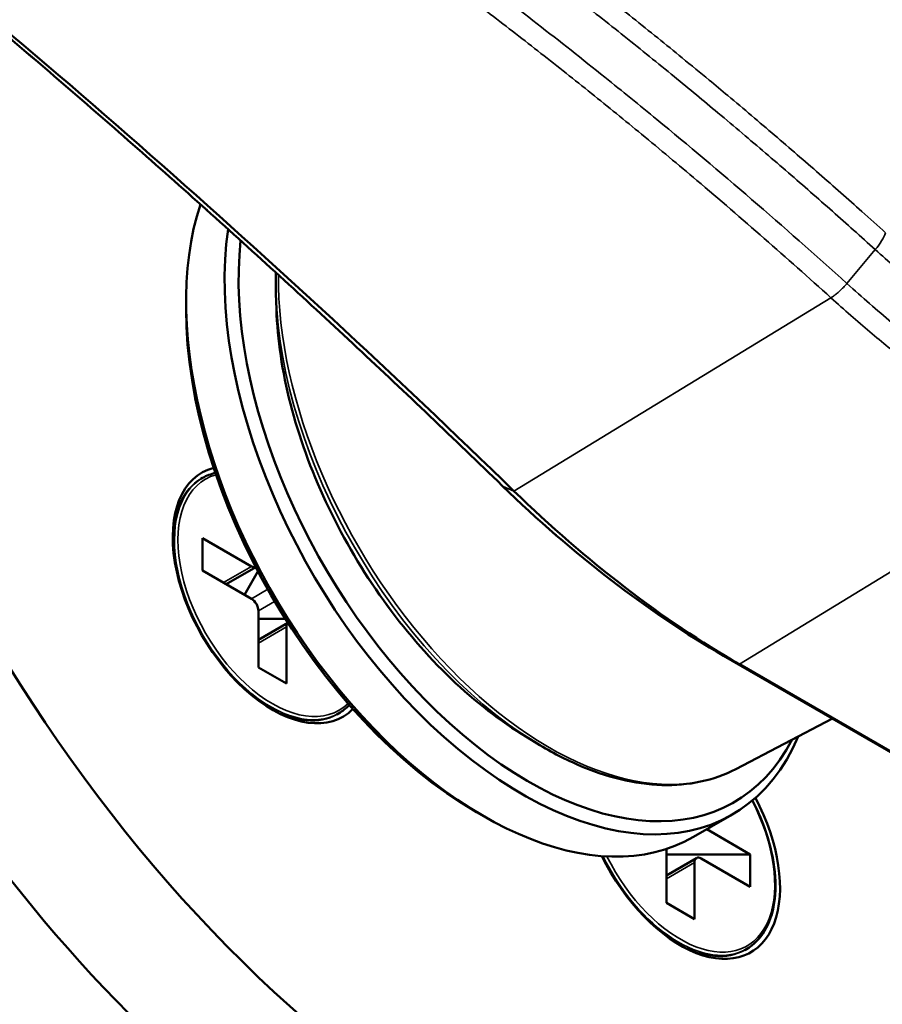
# Model space of a CAD drawing. Header units: millimetres. Extents: x 38 to 2514, y 38 to 1622.
# Tile 220 of 256: x 1573 to 1591, y 315 to 335. Entities that reach past the tile are written whole.
import ezdxf

# ---------------------------------------------------------------- set-up
doc = ezdxf.new("R2010")
doc.units = ezdxf.units.MM
doc.header["$LTSCALE"] = 7.692308
doc.layers.add('Visible (ISO)', color=7, linetype='Continuous', lineweight=50)
doc.layers.add('Visible Narrow (ISO)', color=7, linetype='Continuous', lineweight=35)

msp = doc.modelspace()

# ---------------------------------------------------------------- linework, layer by layer
at = {"layer": 'Visible (ISO)'}
for p, q in [((1578.5533, 329.549), (1578.5438, 329.859)), ((1576.7275, 329.5476), (1576.7275, 329.7109)), ((1577.0258, 326.1183), (1577.0611, 326.1387)), ((1577.0573, 324.9207), (1577.0573, 324.2675)), ((1577.0573, 324.9207), (1578.0472, 324.3491)), ((1577.0573, 324.2675), (1578.0472, 323.6959)), ((1577.5401, 323.9887), (1578.1349, 324.3321)), ((1577.9058, 323.7776), (1578.1782, 324.2493)), ((1578.1886, 322.3079), (1578.1886, 323.451)), ((1578.1886, 323.2877), (1578.7334, 323.2877)), ((1578.1886, 322.8654), (1578.7834, 323.2088)), ((1578.7543, 321.9813), (1578.7543, 323.1244)), ((1591.241, 320.4376), (1587.594, 322.5431)), ((1591.5615, 320.2651), (1587.9145, 322.3707)), ((1578.1886, 322.3079), (1578.7543, 321.9813)), ((1579.7758, 321.3552), (1579.8111, 321.3756)), ((1587.8413, 320.2515), (1589.7965, 321.2715)), ((1583.5106, 320.9628), (1583.7743, 320.7995)), ((1582.5965, 319.3822), (1582.7379, 319.3006)), ((1586.9879, 318.8796), (1587.7657, 319.3286)), ((1587.2543, 319.0334), (1588.1357, 318.5245)), ((1586.4386, 317.5447), (1586.4386, 318.6355)), ((1586.4386, 318.5245), (1588.1357, 318.5245)), ((1586.4386, 318.1023), (1587.0457, 318.4528)), ((1587.1457, 318.4429), (1588.1357, 317.8713)), ((1588.1357, 318.5245), (1588.1357, 317.8713)), ((1587.0043, 317.2181), (1587.0043, 318.3612)), ((1586.4386, 317.5447), (1587.0043, 317.2181)), ((1588.0258, 316.592), (1588.0611, 316.6124))]:
    msp.add_line(p, q, dxfattribs=at)
for centre, major_axis, ratio, start_param, end_param in [((1549.1512, 229.6737), (-75.0105, 129.9219), 0.5773503, 5.1694685, 5.3143146), ((1582.5965, 329.0169), (10, -17.3205), 0.5773503, 3.9269908, 6.9131084), ((1580.4751, 327.7921), (10, -17.3205), 0.5773503, 3.9269908, 6.2831853), ((1582.7379, 326.2408), (4.25, -7.3612), 0.5773503, 3.6154565, 6.2831853), ((1583.5157, 326.6899), (4.25, -7.3612), 0.5773503, 3.7750824, 6.6920209), ((1583.6571, 326.7715), (4.15, -7.188), 0.5773503, 3.8080973, 6.6343376), ((1582.5965, 326.1591), (-4.15, 7.188), 0.5773503, 0.7853982, 2.3561945), ((1578.4715, 323.7776), (1.425, -2.4682), 0.5773503, 2.9858334, 6.4389446), ((1583.4671, 326.3404), (-0.3483, -0.3588), 0.3603441, 0.0000001, 0.000083), ((1578.0472, 324.5124), (0.1, -0.1732), 0.5773503, 5.4977871, 6.1603452), ((1578.0472, 323.5326), (-0.1, 0.1732), 0.5773503, 3.9269908, 5.4977871), ((1578.8957, 323.0427), (-0.1, 0.1732), 0.5773503, 0.1228401, 0.7853982), ((1587.8441, 322.9761), (-0.2501, -0.433), 0.5772007, 6.283142, 6.2833148), ((1586.7215, 319.0144), (1.425, -2.4682), 0.5773503, 4.5926846, 7.7871393), ((1587.1457, 318.2796), (-0.1, 0.1732), 0.5773503, 5.4977871, 7.0685835)]:
    msp.add_ellipse(centre, major_axis=major_axis, ratio=ratio, start_param=start_param, end_param=end_param, dxfattribs=at)
for points, knots in [([(1568.2264, 339.0789), (1569.2361, 338.2797), (1570.2431, 337.465), (1572.251, 335.8057), (1573.2518, 334.961), (1575.2465, 333.2423), (1576.2403, 332.3683), (1578.22, 330.5917), (1579.206, 329.6891), (1581.1691, 327.856), (1582.1463, 326.9256), (1583.1188, 325.9816)], [4.89586209, 4.89586209, 4.89586209, 4.89586209, 4.92483087, 4.92483087, 4.95379998, 4.95379998, 4.9827691, 4.9827691, 5.01173821, 5.01173821, 5.04070732, 5.04070732, 5.04070732, 5.04070732]), ([(1582.0403, 307.8884), (1581.1576, 307.7525), (1580.1738, 307.8583), (1578.0534, 308.4827), (1576.8804, 309.0256), (1574.4918, 310.4657), (1573.2475, 311.3792), (1570.8781, 313.4408), (1569.7232, 314.6083), (1567.6125, 317.1266), (1566.6376, 318.5128), (1565.0351, 321.3808), (1564.3984, 322.9016), (1563.6196, 325.8684), (1563.4651, 327.3535), (1563.6668, 330.0737), (1564.0109, 331.3485), (1565.0269, 333.3667), (1565.6397, 334.1837), (1566.3643, 334.8527)], [0, 0, 0, 0, 0.4829176, 0.4829176, 0.9823723, 0.9823723, 1.4785011, 1.4785011, 1.9647134, 1.9647134, 2.4644005, 2.4644005, 2.9774641, 2.9774641, 3.4862965, 3.4862965, 3.9806044, 3.9806044, 4.3895578, 4.3895578, 4.3895578, 4.3895578]), ([(1578.5533, 329.549), (1578.5721, 328.9398), (1578.6688, 328.2924), (1579.0079, 326.9753), (1579.2502, 326.3057), (1579.8588, 325.0015), (1580.2251, 324.3671), (1581.0503, 323.1878), (1581.509, 322.6432), (1582.4801, 321.6911), (1582.9924, 321.2836), (1583.5106, 320.9628)], [3.1777858, 3.1777858, 3.1777858, 3.1777858, 3.4774678, 3.4774678, 3.7771498, 3.7771498, 4.0768318, 4.0768318, 4.3765138, 4.3765138, 4.6761959, 4.6761959, 4.6761959, 4.6761959]), ([(1587.9145, 322.3707), (1587.141, 322.8177), (1586.3683, 323.3369), (1584.8415, 324.5105), (1584.09, 325.1628), (1583.3571, 325.8736)], [0.000001, 0.000001, 0.000001, 0.000001, 0.32830478, 0.32830478, 0.65660855, 0.65660855, 0.65660855, 0.65660855]), ([(1574.9753, 313.0467), (1574.3389, 313.6346), (1573.7204, 314.277), (1572.5374, 315.6507), (1571.9729, 316.3822), (1570.9147, 317.912), (1570.421, 318.7103), (1569.5194, 320.3499), (1569.1114, 321.191), (1568.3935, 322.8908), (1568.0837, 323.7494), (1567.8277, 324.6039)], [5.00395869, 5.00395869, 5.00395869, 5.00395869, 5.18056839, 5.18056839, 5.35717809, 5.35717809, 5.53378779, 5.53378779, 5.71039749, 5.71039749, 5.88700719, 5.88700719, 5.88700719, 5.88700719]), ([(1587.8413, 320.2515), (1587.6198, 320.136), (1587.3817, 320.0508), (1586.8807, 319.9431), (1586.618, 319.9207), (1586.0759, 319.9375), (1585.7965, 319.9767), (1585.2279, 320.1143), (1584.9388, 320.2127), (1584.3573, 320.4653), (1584.0649, 320.6195), (1583.7743, 320.7995)], [0.81009339, 0.81009339, 0.81009339, 0.81009339, 0.9694726, 0.9694726, 1.12885181, 1.12885181, 1.28823102, 1.28823102, 1.44761023, 1.44761023, 1.60698944, 1.60698944, 1.60698944, 1.60698944]), ([(1588.0611, 316.6124), (1588.2078, 316.6971), (1588.3314, 316.8214), (1588.5218, 317.1374), (1588.5874, 317.3304), (1588.6539, 317.7673), (1588.6535, 318.0121), (1588.586, 318.5265), (1588.5188, 318.7961), (1588.3543, 319.2513), (1588.2725, 319.4374), (1588.1782, 319.6183)], [5.4977871, 5.4977871, 5.4977871, 5.4977871, 5.8066611, 5.8066611, 6.123031, 6.123031, 6.4455614, 6.4455614, 6.7685482, 6.7685482, 6.993247, 6.993247, 6.993247, 6.993247])]:
    msp.add_open_spline(points, degree=3, knots=knots, dxfattribs=at)
for points in [[(1578.5438, 329.859), (1578.5393, 330.0053), (1578.539, 330.1495), (1578.543, 330.2913)], [(1577.3189, 326.2414), (1577.2273, 326.2192), (1577.1409, 326.1848), (1577.0611, 326.1387)], [(1587.594, 322.5432), (1586.0762, 323.4201), (1584.5464, 324.5965), (1583.1188, 325.9816)], [(1579.8111, 321.3756), (1579.8909, 321.4216), (1579.9639, 321.4793), (1580.0289, 321.5475)]]:
    msp.add_open_spline(points, degree=3, dxfattribs=at)
at = {"layer": 'Visible Narrow (ISO)'}
for p, q in [((1587.1955, 334.273), (1587.1956, 334.2729)), ((1590.0909, 330.0699), (1590.6639, 330.7559)), ((1583.3571, 325.8736), (1589.7673, 329.7825)), ((1587.9145, 322.3707), (1594.4411, 326.3572)), ((1583.1395, 325.968), (1583.3571, 325.8736)), ((1577.4815, 324.0225), (1578.0472, 324.3491)), ((1578.3764, 323.886), (1578.0472, 323.6959)), ((1578.5178, 323.641), (1578.1886, 323.451)), ((1578.1886, 322.7978), (1578.7543, 323.1244)), ((1591.2454, 320.4351), (1587.5984, 322.5407)), ((1587.5984, 322.5407), (1587.9145, 322.3707)), ((1586.4386, 318.0346), (1587.0043, 318.3612))]:
    msp.add_line(p, q, dxfattribs=at)
for centre, major_axis, ratio, start_param, end_param in [((1548.8351, 229.4912), (-75.2263, 130.2957), 0.5773503, 5.1694687, 5.3143144), ((1590.4676, 330.8397), (-0.4021, -0.4453), 0.3387111, 1.6867011, 2.4477878), ((1584.0676, 327.0085), (3.8705, -6.7038), 0.5773503, 3.9149661, 6.2584901), ((1583.9708, 326.9526), (3.84, -6.651), 0.5773503, 3.9631839, 5.461594), ((1583.6968, 326.7944), (-3.6394, 6.3036), 0.5773503, 0.8215913, 2.3200014), ((1578.4361, 323.7572), (-1.375, 2.3816), 0.5773503, 0, 3.1415927), ((1578.4715, 323.7776), (-1.35, 2.3383), 0.5773503, 6.1376099, 9.5703533), ((1578.4008, 323.7367), (-1.375, 2.3816), 0.5773503, 0, 0.7673777), ((1583.4671, 326.3404), (-0.3483, -0.3588), 0.3603441, 0.0000829, 0.1354713), ((1578.4166, 323.7459), (-8.0335, 13.9145), 0.5773503, 1.1880223, 2.0582907), ((1587.8441, 322.9761), (-0.2501, -0.433), 0.5772007, 0.0001295, 0.0175828), ((1578.4008, 323.7367), (1.375, -2.3816), 0.5773503, 5.5158076, 6.2831853), ((1586.7215, 319.0144), (1.35, -2.3383), 0.5773503, 4.606663, 7.7772273), ((1586.6861, 318.994), (1.375, -2.3816), 0.5773503, 4.5924195, 6.2831853), ((1586.6508, 318.9736), (1.375, -2.3816), 0.5773503, 5.5158076, 6.2831853)]:
    msp.add_ellipse(centre, major_axis=major_axis, ratio=ratio, start_param=start_param, end_param=end_param, dxfattribs=at)
for points, knots in [([(1574.5176, 343.3099), (1574.9808, 343.0283), (1575.4406, 342.7439), (1575.8976, 342.4563), (1576.3555, 342.1682), (1576.8107, 341.8769), (1577.2638, 341.582), (1577.419, 341.481), (1577.5739, 341.3796), (1577.7287, 341.2777), (1578.1801, 340.9805), (1578.6297, 340.6795), (1579.0782, 340.3742), (1579.1193, 340.3462), (1579.1605, 340.3182), (1579.2016, 340.2901), (1579.5473, 340.0541), (1579.8922, 339.8156), (1580.2356, 339.5752), (1580.5796, 339.3345), (1580.9219, 339.0918), (1581.2618, 338.848), (1581.6037, 338.6027), (1581.9431, 338.3562), (1582.2791, 338.1091), (1582.4524, 337.9818), (1582.6248, 337.8542), (1582.7961, 337.7267), (1583.1015, 337.4994), (1583.4035, 337.272), (1583.7018, 337.0452), (1584.0532, 336.7779), (1584.3992, 336.5112), (1584.739, 336.2462), (1585.0843, 335.9768), (1585.4232, 335.7091), (1585.7548, 335.4441), (1586.0977, 335.1702), (1586.4326, 334.8991), (1586.7589, 334.6321), (1586.9426, 334.4817), (1587.1236, 334.3326), (1587.3017, 334.1851), (1587.4294, 334.0792), (1587.5557, 333.9741), (1587.6803, 333.8698), (1588.0063, 333.5972), (1588.3216, 333.3303), (1588.6267, 333.0693), (1588.9371, 332.8038), (1589.237, 332.5442), (1589.5271, 332.2906), (1589.825, 332.0302), (1590.1126, 331.776), (1590.3907, 331.528), (1590.5548, 331.3815), (1590.7156, 331.2372), (1590.8732, 331.095)], [0, 0, 0, 0, 0.0727241, 0.0727241, 0.0727241, 0.1455748, 0.1455748, 0.1455748, 0.1705261, 0.1705261, 0.1705261, 0.2433182, 0.2433182, 0.2433182, 0.25, 0.25, 0.25, 0.3061297, 0.3061297, 0.3061297, 0.3623436, 0.3623436, 0.3623436, 0.4188895, 0.4188895, 0.4188895, 0.4480483, 0.4480483, 0.4480483, 0.5, 0.5, 0.5, 0.5612188, 0.5612188, 0.5612188, 0.623443, 0.623443, 0.623443, 0.6877713, 0.6877713, 0.6877713, 0.7240034, 0.7240034, 0.7240034, 0.75, 0.75, 0.75, 0.8179804, 0.8179804, 0.8179804, 0.8871134, 0.8871134, 0.8871134, 0.9580945, 0.9580945, 0.9580945, 1, 1, 1, 1]), ([(1574.3652, 342.9272), (1574.8331, 342.6428), (1575.2975, 342.3556), (1576.2216, 341.7742), (1576.6812, 341.4799), (1577.5964, 340.8839), (1578.052, 340.5821), (1578.6824, 340.1574), (1578.8583, 340.038), (1579.3783, 339.6829), (1579.7218, 339.4454), (1580.4067, 338.966), (1580.7482, 338.7241), (1581.4276, 338.2367), (1581.7655, 337.9913), (1582.438, 337.497), (1582.7725, 337.2481), (1583.242, 336.8946), (1583.3805, 336.7897), (1583.8757, 336.4131), (1584.2275, 336.1419), (1584.9181, 335.603), (1585.2568, 335.3353), (1585.9325, 334.795), (1586.2688, 334.5226), (1586.8995, 334.006), (1587.1951, 333.7613), (1587.8136, 333.2442), (1588.1336, 332.9732), (1588.7574, 332.4393), (1589.0609, 332.1765), (1589.6547, 331.657), (1589.9445, 331.4006), (1590.3737, 331.0172), (1590.5202, 330.8857), (1590.6639, 330.7559)], [0.00000365, 0.00000365, 0.00000365, 0.00000365, 0.07369526, 0.07369526, 0.14751052, 0.14751052, 0.22134798, 0.22134798, 0.25, 0.25, 0.30608669, 0.30608669, 0.36235178, 0.36235178, 0.4188514, 0.4188514, 0.47592269, 0.47592269, 0.5, 0.5, 0.5625, 0.5625, 0.62497678, 0.62497678, 0.6898942, 0.6898942, 0.75, 0.75, 0.81927876, 0.81927876, 0.88960407, 0.88960407, 0.96161122, 0.96161122, 1, 1, 1, 1]), ([(1590.0909, 330.0699), (1588.8052, 331.2313), (1587.5157, 332.3409), (1586.2474, 333.3857), (1585.8953, 333.6757), (1585.5447, 333.9608), (1585.1945, 334.242), (1584.2832, 334.9735), (1583.3741, 335.6793), (1582.4425, 336.3786), (1581.736, 336.909), (1581.0166, 337.4357), (1580.2776, 337.9621), (1579.6678, 338.3965), (1579.0446, 338.8307), (1578.4041, 339.2663), (1577.2471, 340.053), (1576.0339, 340.8446), (1574.7685, 341.6306), (1574.4845, 341.8069), (1574.198, 341.983), (1573.9088, 342.1587)], [0, 0, 0, 0, 0.25, 0.25, 0.25, 0.3194132, 0.3194132, 0.3194132, 0.5, 0.5, 0.5, 0.6369667, 0.6369667, 0.6369667, 0.75, 0.75, 0.75, 0.9541825, 0.9541825, 0.9541825, 1, 1, 1, 1]), ([(1589.7673, 329.7825), (1589.3182, 330.1885), (1588.8684, 330.5885), (1587.9639, 331.3797), (1587.5093, 331.7708), (1586.6821, 332.471), (1586.3092, 332.7824), (1585.5983, 333.3683), (1585.26, 333.6436), (1584.5824, 334.1883), (1584.2431, 334.4577), (1583.5621, 334.9916), (1583.2205, 335.2561), (1582.6288, 335.7085), (1582.3797, 335.8973), (1581.7662, 336.358), (1581.4004, 336.6291), (1580.6631, 337.1682), (1580.2917, 337.4361), (1579.5437, 337.9681), (1579.1672, 338.2323), (1578.561, 338.6515), (1578.3352, 338.8063), (1577.5757, 339.3228), (1577.0321, 339.6853), (1575.9346, 340.402), (1575.3811, 340.7563), (1574.4281, 341.3531), (1574.0341, 341.5962), (1573.6353, 341.8386)], [0, 0, 0, 0, 0.0878535, 0.0878535, 0.1767435, 0.1767435, 0.25, 0.25, 0.3169131, 0.3169131, 0.3840936, 0.3840936, 0.4513841, 0.4513841, 0.5, 0.5, 0.5704292, 0.5704292, 0.6404272, 0.6404272, 0.7095491, 0.7095491, 0.75, 0.75, 0.8442806, 0.8442806, 0.9364322, 0.9364322, 1, 1, 1, 1]), ([(1582.1858, 307.9329), (1582.0465, 307.911), (1581.9033, 307.8956), (1581.7565, 307.8867), (1581.7027, 307.8834), (1581.6484, 307.881), (1581.5936, 307.8795), (1581.4866, 307.8765), (1581.3778, 307.8768), (1581.2671, 307.8805), (1581.1663, 307.8838), (1581.0638, 307.8899), (1580.9596, 307.8988), (1580.8495, 307.9082), (1580.7374, 307.9207), (1580.6236, 307.9364), (1580.5113, 307.9518), (1580.3973, 307.9703), (1580.2818, 307.9919), (1580.1399, 308.0184), (1579.9957, 308.0494), (1579.8496, 308.0849), (1579.7563, 308.1076), (1579.6622, 308.1321), (1579.5673, 308.1584), (1579.4152, 308.2006), (1579.2613, 308.2473), (1579.1059, 308.2985), (1579.0126, 308.3292), (1578.9189, 308.3615), (1578.8246, 308.3953), (1578.6407, 308.4613), (1578.4551, 308.5332), (1578.2678, 308.6107), (1578.1991, 308.6392), (1578.1301, 308.6684), (1578.0609, 308.6984), (1577.8971, 308.7693), (1577.7321, 308.8445), (1577.566, 308.9238), (1577.4708, 308.9693), (1577.3752, 309.016), (1577.2793, 309.0642), (1577.1394, 309.1344), (1576.9987, 309.2074), (1576.8572, 309.2834), (1576.7321, 309.3505), (1576.6063, 309.4199), (1576.4797, 309.4916), (1576.3298, 309.5765), (1576.1788, 309.6647), (1576.0267, 309.7563), (1575.9048, 309.8296), (1575.7821, 309.905), (1575.6586, 309.9827), (1575.4726, 310.0998), (1575.2847, 310.2219), (1575.0953, 310.3489), (1575.0021, 310.4114), (1574.9085, 310.4751), (1574.8147, 310.54), (1574.6724, 310.6383), (1574.5295, 310.7393), (1574.3862, 310.8427), (1574.243, 310.9461), (1574.0995, 311.052), (1573.956, 311.1601), (1573.8204, 311.2622), (1573.6849, 311.3662), (1573.5499, 311.472), (1573.4143, 311.5781), (1573.2791, 311.6859), (1573.1448, 311.7951), (1573.1298, 311.8072), (1573.1149, 311.8194), (1573.0999, 311.8316), (1572.9741, 311.9342), (1572.8491, 312.038), (1572.7246, 312.1431), (1572.5992, 312.2489), (1572.4744, 312.356), (1572.35, 312.4646), (1572.3203, 312.4905), (1572.2907, 312.5165), (1572.261, 312.5425), (1572.1714, 312.6213), (1572.082, 312.7009), (1571.9924, 312.7816), (1571.8985, 312.8661), (1571.8045, 312.9519), (1571.7098, 313.0394), (1571.6207, 313.1216), (1571.5311, 313.2053), (1571.4406, 313.2909), (1571.4349, 313.2963), (1571.4292, 313.3016), (1571.4236, 313.307), (1571.3331, 313.3927), (1571.2418, 313.4802), (1571.1494, 313.5699), (1571.0583, 313.6583), (1570.966, 313.7489), (1570.8724, 313.842), (1570.781, 313.933), (1570.6882, 314.0264), (1570.5939, 314.1226), (1570.5749, 314.142), (1570.5558, 314.1615), (1570.5367, 314.1811), (1570.4254, 314.2952), (1570.312, 314.4132), (1570.1965, 314.5355), (1570.0846, 314.6539), (1569.9707, 314.7763), (1569.8549, 314.9029), (1569.7578, 315.0089), (1569.6595, 315.1179), (1569.5598, 315.2299), (1569.431, 315.3749), (1569.3, 315.5249), (1569.1671, 315.6803), (1569.0378, 315.8316), (1568.9068, 315.9878), (1568.7743, 316.1492), (1568.6825, 316.2612), (1568.5899, 316.3757), (1568.4968, 316.4926), (1568.3645, 316.6588), (1568.2312, 316.83), (1568.0973, 317.0062), (1567.9647, 317.1806), (1567.8316, 317.3598), (1567.6985, 317.5437), (1567.5951, 317.6866), (1567.4916, 317.8324), (1567.3885, 317.981), (1567.2784, 318.1394), (1567.1686, 318.301), (1567.0597, 318.4655), (1566.9511, 318.6292), (1566.8434, 318.7958), (1566.7368, 318.9648), (1566.6308, 319.133), (1566.526, 319.3037), (1566.4227, 319.4765), (1566.3838, 319.5417), (1566.345, 319.6072), (1566.3065, 319.6731), (1566.2116, 319.8354), (1566.1182, 319.9994), (1566.0267, 320.1648), (1565.9353, 320.3297), (1565.8459, 320.4961), (1565.7586, 320.6633), (1565.6716, 320.83), (1565.5867, 320.9977), (1565.5043, 321.1659), (1565.4504, 321.276), (1565.3975, 321.3863), (1565.3457, 321.4967), (1565.2425, 321.7169), (1565.1437, 321.9376), (1565.0495, 322.1584), (1564.9558, 322.3781), (1564.8667, 322.5979), (1564.7824, 322.8174), (1564.7135, 322.9969), (1564.6478, 323.1761), (1564.5855, 323.3549), (1564.4962, 323.6106), (1564.4138, 323.8653), (1564.3382, 324.119), (1564.2617, 324.3757), (1564.1922, 324.6312), (1564.1297, 324.8855), (1564.1049, 324.9862), (1564.0812, 325.0868), (1564.0587, 325.1871), (1564.0065, 325.4193), (1563.9602, 325.6504), (1563.9198, 325.8803), (1563.8794, 326.1103), (1563.845, 326.3391), (1563.8165, 326.5665), (1563.7995, 326.7027), (1563.7846, 326.8384), (1563.7718, 326.9736), (1563.7501, 327.204), (1563.7347, 327.433), (1563.7256, 327.6605), (1563.7166, 327.8861), (1563.7138, 328.1101), (1563.7173, 328.3325), (1563.7192, 328.457), (1563.7232, 328.581), (1563.7291, 328.7044), (1563.7389, 328.9095), (1563.7543, 329.1131), (1563.7752, 329.3147), (1563.7961, 329.517), (1563.8226, 329.7172), (1563.8546, 329.9149), (1563.8788, 330.0641), (1563.9061, 330.212), (1563.9365, 330.3581), (1563.9668, 330.5038), (1564.0001, 330.6479), (1564.0365, 330.7901), (1564.0729, 330.9326), (1564.1123, 331.0731), (1564.1545, 331.2114), (1564.1969, 331.3503), (1564.2421, 331.4868), (1564.2899, 331.6207), (1564.3206, 331.7068), (1564.3525, 331.7919), (1564.3853, 331.8758), (1564.4488, 332.0379), (1564.516, 332.1957), (1564.5866, 332.349), (1564.6573, 332.5024), (1564.7313, 332.6513), (1564.8082, 332.7955), (1564.8789, 332.9281), (1564.9521, 333.0567), (1565.0273, 333.1812), (1565.108, 333.3149), (1565.1911, 333.444), (1565.2761, 333.5683), (1565.3617, 333.6935), (1565.4492, 333.814), (1565.5381, 333.9296), (1565.6217, 334.0383), (1565.7065, 334.1427), (1565.792, 334.2428), (1565.8822, 334.3484), (1565.9732, 334.4492), (1566.0647, 334.5456), (1566.1591, 334.645), (1566.254, 334.7396), (1566.3492, 334.8299), (1566.3544, 334.8348), (1566.3596, 334.8397), (1566.3648, 334.8446)], [0, 0, 0, 0, 0.02286943, 0.02286943, 0.02286943, 0.03125, 0.03125, 0.03125, 0.0476125, 0.0476125, 0.0476125, 0.0625, 0.0625, 0.0625, 0.078232, 0.078232, 0.078232, 0.09375, 0.09375, 0.09375, 0.1128201, 0.1128201, 0.1128201, 0.125, 0.125, 0.125, 0.14453335, 0.14453335, 0.14453335, 0.15625, 0.15625, 0.15625, 0.17910778, 0.17910778, 0.17910778, 0.1875, 0.1875, 0.1875, 0.20736853, 0.20736853, 0.20736853, 0.21875, 0.21875, 0.21875, 0.23534278, 0.23534278, 0.23534278, 0.25, 0.25, 0.25, 0.26735256, 0.26735256, 0.26735256, 0.28125, 0.28125, 0.28125, 0.3021913, 0.3021913, 0.3021913, 0.3125, 0.3125, 0.3125, 0.328125, 0.328125, 0.328125, 0.34375, 0.34375, 0.34375, 0.35851904, 0.35851904, 0.35851904, 0.37334864, 0.37334864, 0.37334864, 0.375, 0.375, 0.375, 0.38890765, 0.38890765, 0.38890765, 0.40290981, 0.40290981, 0.40290981, 0.40625, 0.40625, 0.40625, 0.41634473, 0.41634473, 0.41634473, 0.42692237, 0.42692237, 0.42692237, 0.43687513, 0.43687513, 0.43687513, 0.4375, 0.4375, 0.4375, 0.44743883, 0.44743883, 0.44743883, 0.45723855, 0.45723855, 0.45723855, 0.46681917, 0.46681917, 0.46681917, 0.46875, 0.46875, 0.46875, 0.47998635, 0.47998635, 0.47998635, 0.49087702, 0.49087702, 0.49087702, 0.5, 0.5, 0.5, 0.51179679, 0.51179679, 0.51179679, 0.52328096, 0.52328096, 0.52328096, 0.53125, 0.53125, 0.53125, 0.54257371, 0.54257371, 0.54257371, 0.5537851, 0.5537851, 0.5537851, 0.5625, 0.5625, 0.5625, 0.57179739, 0.57179739, 0.57179739, 0.58105677, 0.58105677, 0.58105677, 0.59027146, 0.59027146, 0.59027146, 0.59375, 0.59375, 0.59375, 0.60232966, 0.60232966, 0.60232966, 0.61088918, 0.61088918, 0.61088918, 0.61941901, 0.61941901, 0.61941901, 0.625, 0.625, 0.625, 0.63612495, 0.63612495, 0.63612495, 0.64719746, 0.64719746, 0.64719746, 0.65625, 0.65625, 0.65625, 0.66920043, 0.66920043, 0.66920043, 0.68230702, 0.68230702, 0.68230702, 0.6875, 0.6875, 0.6875, 0.6995209, 0.6995209, 0.6995209, 0.71154961, 0.71154961, 0.71154961, 0.71875, 0.71875, 0.71875, 0.73102014, 0.73102014, 0.73102014, 0.74318708, 0.74318708, 0.74318708, 0.75, 0.75, 0.75, 0.76132017, 0.76132017, 0.76132017, 0.7726779, 0.7726779, 0.7726779, 0.78125, 0.78125, 0.78125, 0.78979355, 0.78979355, 0.78979355, 0.79836028, 0.79836028, 0.79836028, 0.80696539, 0.80696539, 0.80696539, 0.8125, 0.8125, 0.8125, 0.82319782, 0.82319782, 0.82319782, 0.83390427, 0.83390427, 0.83390427, 0.84375, 0.84375, 0.84375, 0.85432041, 0.85432041, 0.85432041, 0.86497684, 0.86497684, 0.86497684, 0.875, 0.875, 0.875, 0.88556969, 0.88556969, 0.88556969, 0.8964723, 0.8964723, 0.8964723, 0.89706794, 0.89706794, 0.89706794, 0.89706794]), ([(1590.6639, 330.7559), (1590.7992, 330.6338), (1590.9331, 330.5152), (1591.1992, 330.2835), (1591.3313, 330.1705), (1591.5003, 330.0286), (1591.5393, 329.996), (1591.6693, 329.8879), (1591.7593, 329.8142), (1591.9382, 329.6693), (1592.0272, 329.5982), (1592.205, 329.4579), (1592.2937, 329.3887), (1592.3986, 329.3081), (1592.4146, 329.2958), (1592.5335, 329.2049), (1592.6364, 329.1273), (1592.8423, 328.9745), (1592.9453, 328.8992), (1593.1259, 328.7693), (1593.2031, 328.7145), (1593.3853, 328.5865), (1593.4909, 328.5136), (1593.7028, 328.3698), (1593.809, 328.2989), (1594.0041, 328.1711), (1594.0925, 328.1141), (1594.3391, 327.9574), (1594.5001, 327.8578), (1594.8295, 327.6602), (1594.9978, 327.5621), (1595.1693, 327.4656)], [0.00000419, 0.00000419, 0.00000419, 0.00000419, 0.08602122, 0.08602122, 0.17352213, 0.17352213, 0.2, 0.2, 0.26226395, 0.26226395, 0.32515295, 0.32515295, 0.38852664, 0.38852664, 0.4, 0.4, 0.47339213, 0.47339213, 0.54621439, 0.54621439, 0.6, 0.6, 0.67221065, 0.67221065, 0.74291071, 0.74291071, 0.8, 0.8, 0.89999939, 0.89999939, 1, 1, 1, 1]), ([(1589.7673, 329.7825), (1589.7883, 329.7959), (1589.8098, 329.8107), (1589.8464, 329.8378), (1589.8614, 329.8494), (1589.8992, 329.8799), (1589.922, 329.8994), (1589.9587, 329.9327), (1589.9728, 329.9459), (1590.008, 329.9801), (1590.0289, 330.0015), (1590.0634, 330.0386), (1590.0774, 330.0542), (1590.0909, 330.0699)], [0, 0, 0, 0, 0.19726964, 0.19726964, 0.33333333, 0.33333333, 0.53799345, 0.53799345, 0.66666667, 0.66666667, 0.86285547, 0.86285547, 1, 1, 1, 1]), ([(1594.731, 326.6745), (1594.7304, 326.6748), (1594.7299, 326.675), (1594.6111, 326.742), (1594.4943, 326.8093), (1594.2621, 326.946), (1594.1467, 327.0154), (1594.016, 327.0956), (1593.9981, 327.1066), (1593.9797, 327.1179), (1593.9792, 327.1182), (1593.898, 327.1683), (1593.8188, 327.218), (1593.661, 327.3181), (1593.5825, 327.3686), (1593.431, 327.4674), (1593.358, 327.5156), (1593.2842, 327.5648), (1593.2837, 327.5651), (1593.1972, 327.6229), (1593.111, 327.6813), (1592.9384, 327.7997), (1592.8521, 327.8597), (1592.7051, 327.9633), (1592.6452, 328.0059), (1592.5839, 328.0499), (1592.5833, 328.0504), (1592.4624, 328.1372), (1592.3394, 328.2271), (1592.0943, 328.4096), (1591.9726, 328.5018), (1591.841, 328.6033), (1591.8339, 328.6088), (1591.8261, 328.6148), (1591.8254, 328.6154), (1591.6865, 328.7227), (1591.545, 328.8343), (1591.2681, 329.0571), (1591.1333, 329.1675), (1590.9949, 329.2831), (1590.9941, 329.2838), (1590.8482, 329.4056), (1590.7001, 329.5318), (1590.3992, 329.7935), (1590.2465, 329.9289), (1590.0909, 330.0699)], [0, 0, 0, 0, 0.00033358, 0.00033358, 0.07638863, 0.07638863, 0.15426225, 0.15426225, 0.16666667, 0.16666667, 0.16703569, 0.16703569, 0.22315127, 0.22315127, 0.28002091, 0.28002091, 0.33333333, 0.33333333, 0.33373503, 0.33373503, 0.39636426, 0.39636426, 0.45807904, 0.45807904, 0.5, 0.5, 0.50042675, 0.50042675, 0.58354671, 0.58354671, 0.66221246, 0.66221246, 0.66666667, 0.66666667, 0.6671193, 0.6671193, 0.7541331, 0.7541331, 0.83333333, 0.83333333, 0.8338138, 0.8338138, 0.91727869, 0.91727869, 1, 1, 1, 1]), ([(1594.4411, 326.3572), (1594.2166, 326.4837), (1593.9984, 326.6121), (1593.7897, 326.7396), (1593.581, 326.867), (1593.3818, 326.9932), (1593.1836, 327.1228), (1592.9855, 327.2524), (1592.7883, 327.3855), (1592.5861, 327.5264), (1592.3963, 327.6587), (1592.2019, 327.798), (1592, 327.9472), (1591.9868, 327.957), (1591.9735, 327.9668), (1591.9602, 327.9767), (1591.744, 328.1371), (1591.5188, 328.3092), (1591.2843, 328.4948), (1591.0498, 328.6804), (1590.8059, 328.8795), (1590.5529, 329.0937), (1590.2998, 329.3078), (1590.0377, 329.5371), (1589.7673, 329.7825)], [0, 0, 0, 0, 0.1428571, 0.1428571, 0.1428571, 0.2857143, 0.2857143, 0.2857143, 0.4285714, 0.4285714, 0.4285714, 0.5626433, 0.5626433, 0.5626433, 0.5714286, 0.5714286, 0.5714286, 0.7142857, 0.7142857, 0.7142857, 0.8571429, 0.8571429, 0.8571429, 1, 1, 1, 1]), ([(1587.5984, 322.5407), (1587.4627, 322.6191), (1587.3289, 322.6987), (1587.0625, 322.8615), (1586.93, 322.9447), (1586.7537, 323.0582), (1586.7074, 323.0883), (1586.5693, 323.1789), (1586.4788, 323.2393), (1586.299, 323.3613), (1586.2099, 323.4228), (1586.0322, 323.5474), (1585.9438, 323.6104), (1585.8383, 323.6868), (1585.821, 323.6994), (1585.7015, 323.7864), (1585.5995, 323.862), (1585.396, 324.0157), (1585.2944, 324.0937), (1585.1161, 324.233), (1585.0397, 324.2935), (1584.8603, 324.4373), (1584.757, 324.5215), (1584.5502, 324.693), (1584.4468, 324.7801), (1584.2574, 324.9425), (1584.1719, 325.0167), (1583.929, 325.2306), (1583.7692, 325.3748), (1583.4533, 325.6672), (1583.2975, 325.8147), (1583.1395, 325.968)], [0.00000121, 0.00000121, 0.00000121, 0.00000121, 0.0834203, 0.0834203, 0.1691189, 0.1691189, 0.2, 0.2, 0.26195336, 0.26195336, 0.32453194, 0.32453194, 0.38762732, 0.38762732, 0.4, 0.4, 0.4731685, 0.4731685, 0.54582337, 0.54582337, 0.6, 0.6, 0.67220463, 0.67220463, 0.74294929, 0.74294929, 0.8, 0.8, 0.90307019, 0.90307019, 1, 1, 1, 1])]:
    msp.add_open_spline(points, degree=3, knots=knots, dxfattribs=at)

doc.saveas('drawing.dxf')
